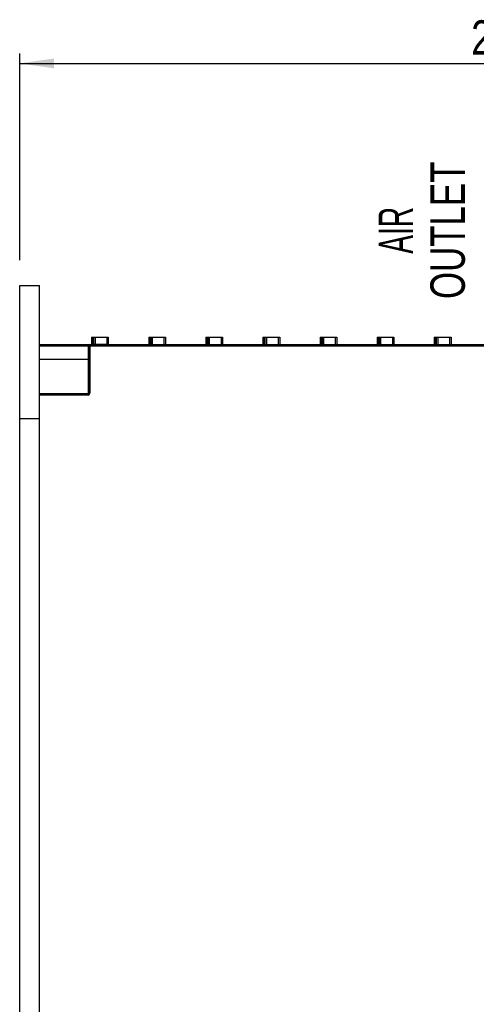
# Model space of a CAD drawing. Extents: x 0 to 594, y 0 to 420.
# Tile 12 of 37: x 213 to 260, y 205 to 305. Entities that reach past the tile are written whole.
import ezdxf
from ezdxf.enums import TextEntityAlignment as Align

# ---------------------------------------------------------------- set-up
doc = ezdxf.new("R2010")
doc.units = 0
doc.header["$LTSCALE"] = 32.67
doc.layers.get('0').update_dxf_attribs({"linetype": 'CONTINUOUS'})
doc.styles.get("Standard").update_dxf_attribs({"font": 'txt', "width": 0.8})
doc.styles.add('TEXTSTYLE_1', font='txt', dxfattribs={"width": 0.8})
doc.dimstyles.get("Standard").update_dxf_attribs({"dimtxt": 2.5, "dimasz": 2.5, "dimexe": 1.25, "dimexo": 0.625, "dimtad": 1, "dimcen": 2.5, "dimazin": 3, "dimtfac": 1, "dimtmove": 0, "dimatfit": 3})

# ---------------------------------------------------------------- blocks, each defined once
blk = doc.blocks.new('_FILLED')
at = {"color": 0, "linetype": 'BYBLOCK'}
blk.add_solid([(0, 0), (-1, 0.143), (-1, -0.143)], dxfattribs=at)
blk = doc.blocks.new('*D5')
at = {"color": 2, "linetype": 'CONTINUOUS'}
for p, q in [((213.473, 280.3), (213.473, 301.291)), ((322.973, 245.76), (322.973, 301.291)), ((213.473, 300.291), (268.223, 300.291)), ((322.973, 300.291), (268.223, 300.291))]:
    blk.add_line(p, q, dxfattribs=at)
at = {"color": 2, "linetype": 'CONTINUOUS', "xscale": 3.5, "yscale": 3.5, "zscale": 3.5, "rotation": 180}
blk.add_blockref('_FILLED', (213.473, 300.291), dxfattribs=at)
at = {"color": 2, "linetype": 'CONTINUOUS', "xscale": 3.5, "yscale": 3.5, "zscale": 3.5}
blk.add_blockref('_FILLED', (322.973, 300.291), dxfattribs=at)
at = {"color": 5, "linetype": 'CONTINUOUS', "width": 0.8}
blk.add_text('219', height=3.5, dxfattribs=at).set_placement((259.323, 301.166))
blk = doc.blocks.new('*D13')
at = {"color": 2, "linetype": 'CONTINUOUS'}
for p, q in [((293.082, 293.983), (319.189, 293.983)), ((325.897, 293.983), (339.393, 293.983)), ((338.393, 293.983), (338.393, 200.484)), ((338.393, 106.985), (338.393, 200.484)), ((254.704, 106.985), (339.393, 106.985))]:
    blk.add_line(p, q, dxfattribs=at)
at = {"color": 2, "linetype": 'CONTINUOUS', "xscale": 3.5, "yscale": 3.5, "zscale": 3.5}
for p, rotation in [((338.393, 293.983), 90), ((338.393, 106.985), 270)]:
    blk.add_blockref('_FILLED', p, dxfattribs=dict(at, rotation=rotation))
at = {"color": 5, "linetype": 'CONTINUOUS', "width": 0.8}
blk.add_text('374', height=3.5, rotation=90, dxfattribs=at).set_placement((337.518, 189.116))

msp = doc.modelspace()

# ---------------------------------------------------------------- linework, layer by layer
at = {"color": 7, "linetype": 'CONTINUOUS'}
for p, q in [((213.473, 143.74), (213.473, 277.74)), ((213.473, 277.74), (215.473, 277.74)), ((215.473, 143.74), (215.473, 277.74)), ((220.773, 272.49), (220.773, 271.79)), ((220.773, 272.49), (222.473, 272.49)), ((220.973, 272.49), (220.973, 271.79)), ((222.473, 272.49), (222.473, 271.74)), ((226.573, 272.49), (226.573, 271.79)), ((226.573, 272.49), (228.273, 272.49)), ((226.773, 272.49), (226.773, 271.74)), ((228.273, 272.49), (228.273, 271.74)), ((232.373, 272.49), (232.373, 271.79)), ((232.373, 272.49), (234.073, 272.49)), ((232.573, 272.49), (232.573, 271.74)), ((234.073, 272.49), (234.073, 271.74)), ((238.173, 272.49), (238.173, 271.79)), ((238.173, 272.49), (239.873, 272.49)), ((238.373, 272.49), (238.373, 271.74)), ((239.873, 272.49), (239.873, 271.74)), ((243.973, 272.49), (243.973, 271.79)), ((243.973, 272.49), (245.673, 272.49)), ((244.173, 272.49), (244.173, 271.74)), ((245.673, 272.49), (245.673, 271.74)), ((249.773, 272.49), (249.773, 271.79)), ((249.773, 272.49), (251.473, 272.49)), ((249.973, 272.49), (249.973, 271.74)), ((251.473, 272.49), (251.473, 271.74)), ((255.573, 272.49), (255.573, 271.79)), ((255.573, 272.49), (257.273, 272.49)), ((255.773, 272.49), (255.773, 271.74)), ((257.273, 272.49), (257.273, 271.74)), ((215.473, 271.74), (321.873, 271.74)), ((220.473, 271.615), (220.473, 266.79)), ((220.423, 266.74), (215.473, 266.74)), ((213.473, 264.24), (215.473, 264.24))]:
    msp.add_line(p, q, dxfattribs=at)
at = {"color": 9, "linetype": 'CONTINUOUS'}
for p, q in [((220.923, 271.74), (220.923, 272.49)), ((221.123, 272.49), (221.123, 271.74)), ((222.323, 272.49), (222.323, 271.74)), ((226.723, 271.74), (226.723, 272.49)), ((226.923, 272.49), (226.923, 271.74)), ((228.123, 272.49), (228.123, 271.74)), ((232.523, 271.74), (232.523, 272.49)), ((232.723, 272.49), (232.723, 271.74)), ((233.923, 272.49), (233.923, 271.74)), ((238.323, 271.74), (238.323, 272.49)), ((238.523, 272.49), (238.523, 271.74)), ((239.723, 272.49), (239.723, 271.74)), ((244.123, 271.74), (244.123, 272.49)), ((244.323, 272.49), (244.323, 271.74)), ((245.523, 272.49), (245.523, 271.74)), ((249.923, 271.74), (249.923, 272.49)), ((250.123, 272.49), (250.123, 271.74)), ((251.323, 272.49), (251.323, 271.74)), ((255.723, 271.74), (255.723, 272.49)), ((255.923, 272.49), (255.923, 271.74)), ((257.123, 272.49), (257.123, 271.74)), ((215.473, 271.615), (289.473, 271.615)), ((220.423, 271.74), (220.423, 266.745)), ((220.598, 271.74), (220.598, 266.79)), ((220.773, 271.79), (222.473, 271.79)), ((226.573, 271.79), (226.773, 271.79)), ((232.373, 271.79), (232.573, 271.79)), ((238.173, 271.79), (238.373, 271.79)), ((243.973, 271.79), (244.173, 271.79)), ((249.773, 271.79), (249.973, 271.79)), ((255.573, 271.79), (255.773, 271.79)), ((215.473, 270.24), (220.473, 270.24)), ((220.423, 266.615), (215.473, 266.615)), ((220.423, 266.615), (220.423, 266.74)), ((220.598, 266.79), (220.473, 266.79))]:
    msp.add_line(p, q, dxfattribs=at)
at = {"color": 7, "linetype": 'CONTINUOUS'}
for centre, radius, start, end in [((220.598, 271.615), 0.125, 90, 180), ((220.723, 271.79), 0.05, 270, 360), ((220.923, 271.79), 0.05, 270, 360), ((226.523, 271.79), 0.05, 270, 360), ((226.723, 271.79), 0.05, 297.24173, 360), ((228.323, 271.79), 0.05, 202.5, 270), ((232.323, 271.79), 0.05, 270, 360), ((232.523, 271.79), 0.05, 297.24173, 360), ((238.123, 271.79), 0.05, 270, 360), ((238.323, 271.79), 0.05, 297.24173, 360), ((243.923, 271.79), 0.05, 270, 360), ((244.123, 271.79), 0.05, 297.24173, 360), ((249.723, 271.79), 0.05, 270, 360), ((249.923, 271.79), 0.05, 297.24173, 360), ((255.523, 271.79), 0.05, 270, 360), ((255.723, 271.79), 0.05, 297.24173, 360), ((220.423, 266.79), 0.05, 270, 360)]:
    msp.add_arc(centre, radius, start, end, dxfattribs=at)
at = {"color": 9, "linetype": 'CONTINUOUS'}
msp.add_arc((220.423, 266.79), 0.175, 270, 360, dxfattribs=at)

# ---------------------------------------------------------------- texts
at = {"color": 5, "linetype": 'CONTINUOUS', "style": 'TEXTSTYLE_1'}
for s, width, p in [('OUTLET', 0.755556, (258.675, 283.342)), ('AIR', 0.611111, (253.425, 283.342))]:
    msp.add_text(s, height=3.5, rotation=90, dxfattribs=dict(at, width=width)).set_placement(p, align=Align.CENTER)

# ---------------------------------------------------------------- dimensions: what is measured, and where the dimension line sits
at = {"color": 2, "linetype": 'CONTINUOUS'}
for base, p1, p2, angle, picture, middle in [((213.473, 300.291), (322.973, 245.76), (213.473, 280.3), 180, '*D5', (263.523, 302.916)), ((338.393, 106.985), (293.082, 293.983), (254.704, 106.985), 270, '*D13', (335.768, 193.316))]:
    dim = msp.add_linear_dim(base=base, p1=p1, p2=p2, angle=angle, dimstyle='Standard', dxfattribs=at)
    dim.commit()
    dim.dimension.update_dxf_attribs({"geometry": picture, "text_midpoint": middle, "dimtype": 128})

doc.saveas('drawing.dxf')
